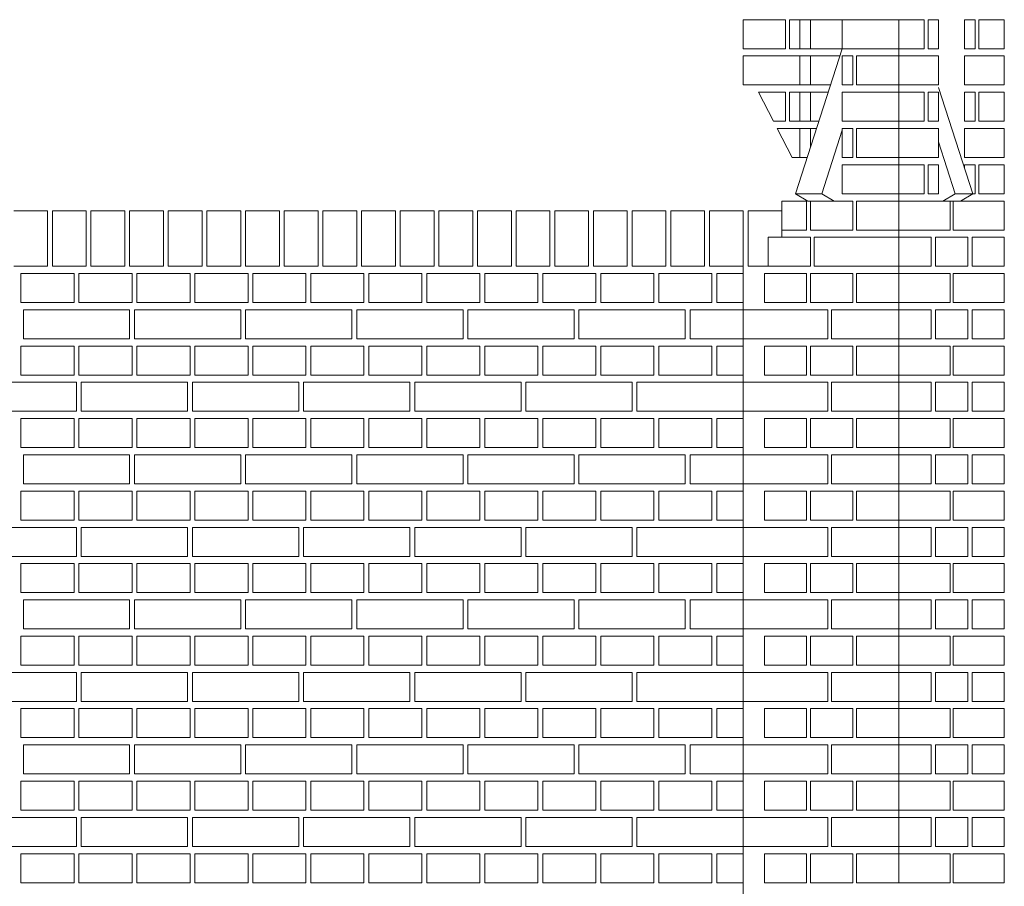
# Model space of a CAD drawing. Header units: millimetres. Extents: x -37887 to 94344, y -69777 to 116976.
# Tile 202 of 205: x 45285 to 47323, y 111678 to 113470. Entities that reach past the tile are written whole.
import ezdxf

# ---------------------------------------------------------------- set-up
doc = ezdxf.new("R2010")
doc.units = ezdxf.units.MM
doc.layers.add('02_odbudowa', color=7, linetype='Continuous', lineweight=30)
doc.layers.add('inwentarka dominiki', color=1, linetype='Continuous', lineweight=13)

# ---------------------------------------------------------------- blocks, each defined once
blk = doc.blocks.new('A$C548F19F9')
at = {"layer": 'inwentarka dominiki'}
for p, q in [((48177.1, 4531.6), (48177.1, 6316.6)), ((48059.9, 6256.6), (47963.1, 5956.6)), ((48259.5, 6176.1), (48330.3, 5956.6)), ((48059.9, 6087.9), (48017.5, 5956.6)), ((48259.5, 6063.7), (48294, 5956.6)), ((47963.1, 5956.6), (48017.5, 5956.6)), ((47963.1, 5956.6), (47988.9, 5941.6)), ((48017.5, 5956.6), (48043.3, 5941.6)), ((48294, 5956.6), (48268.2, 5941.6)), ((48330.3, 5956.6), (48294, 5956.6)), ((48330.3, 5956.6), (48304.5, 5941.6)), ((47988.9, 5941.6), (48043.3, 5941.6)), ((48304.5, 5941.6), (48268.2, 5941.6)), ((46345.2, 5921.6), (46415.2, 5921.6)), ((46415.2, 5921.6), (46415.2, 5806.6)), ((46425.2, 5921.6), (46495.2, 5921.6)), ((46425.2, 5921.6), (46425.2, 5806.6)), ((46495.2, 5921.6), (46495.2, 5806.6)), ((46505.2, 5921.6), (46575.2, 5921.6)), ((46505.2, 5921.6), (46505.2, 5806.6)), ((46575.2, 5921.6), (46575.2, 5806.6)), ((46585.2, 5921.6), (46655.2, 5921.6)), ((46585.2, 5921.6), (46585.2, 5806.6)), ((46655.2, 5921.6), (46655.2, 5806.6)), ((46665.2, 5921.6), (46735.2, 5921.6)), ((46665.2, 5921.6), (46665.2, 5806.6)), ((46735.2, 5921.6), (46735.2, 5806.6)), ((46745.2, 5921.6), (46815.2, 5921.6)), ((46745.2, 5921.6), (46745.2, 5806.6)), ((46815.2, 5921.6), (46815.2, 5806.6)), ((46825.2, 5921.6), (46895.2, 5921.6)), ((46825.2, 5921.6), (46825.2, 5806.6)), ((46895.2, 5921.6), (46895.2, 5806.6)), ((46905.2, 5921.6), (46975.2, 5921.6)), ((46905.2, 5921.6), (46905.2, 5806.6)), ((46975.2, 5921.6), (46975.2, 5806.6)), ((46985.2, 5921.6), (47055.2, 5921.6)), ((46985.2, 5921.6), (46985.2, 5806.6)), ((47055.2, 5921.6), (47055.2, 5806.6)), ((47065.2, 5921.6), (47135.2, 5921.6)), ((47065.2, 5921.6), (47065.2, 5806.6)), ((47135.2, 5921.6), (47135.2, 5806.6)), ((47145.2, 5921.6), (47215.2, 5921.6)), ((47145.2, 5921.6), (47145.2, 5806.6)), ((47215.2, 5921.6), (47215.2, 5806.6)), ((47225.2, 5921.6), (47295.2, 5921.6)), ((47225.2, 5921.6), (47225.2, 5806.6)), ((47295.2, 5921.6), (47295.2, 5806.6)), ((47305.2, 5921.6), (47375.2, 5921.6)), ((47305.2, 5921.6), (47305.2, 5806.6)), ((47375.2, 5921.6), (47375.2, 5806.6)), ((47385.2, 5921.6), (47455.2, 5921.6)), ((47385.2, 5921.6), (47385.2, 5806.6)), ((47455.2, 5921.6), (47455.2, 5806.6)), ((47465.2, 5921.6), (47535.2, 5921.6)), ((47465.2, 5921.6), (47465.2, 5806.6)), ((47535.2, 5921.6), (47535.2, 5806.6)), ((47545.2, 5921.6), (47615.2, 5921.6)), ((47545.2, 5921.6), (47545.2, 5806.6)), ((47615.2, 5921.6), (47615.2, 5806.6)), ((47625.2, 5921.6), (47695.2, 5921.6)), ((47625.2, 5921.6), (47625.2, 5806.6)), ((47695.2, 5921.6), (47695.2, 5806.6)), ((47705.2, 5921.6), (47775.2, 5921.6)), ((47705.2, 5921.6), (47705.2, 5806.6)), ((47775.2, 5921.6), (47775.2, 5806.6)), ((47785.2, 5921.6), (47855.2, 5921.6)), ((47785.2, 5921.6), (47785.2, 5806.6)), ((47855.2, 1591.6), (47855.2, 5921.6)), ((47865.2, 5921.6), (47935.2, 5921.6)), ((47865.2, 5921.6), (47865.2, 5806.6)), ((47935.2, 5921.6), (47935.2, 5866.6)), ((46345.2, 5806.6), (46415.2, 5806.6)), ((46425.2, 5806.6), (46495.2, 5806.6)), ((46505.2, 5806.6), (46575.2, 5806.6)), ((46585.2, 5806.6), (46655.2, 5806.6)), ((46665.2, 5806.6), (46735.2, 5806.6)), ((46745.2, 5806.6), (46815.2, 5806.6)), ((46825.2, 5806.6), (46895.2, 5806.6)), ((46905.2, 5806.6), (46975.2, 5806.6)), ((46985.2, 5806.6), (47055.2, 5806.6)), ((47065.2, 5806.6), (47135.2, 5806.6)), ((47145.2, 5806.6), (47215.2, 5806.6)), ((47225.2, 5806.6), (47295.2, 5806.6)), ((47305.2, 5806.6), (47375.2, 5806.6)), ((47385.2, 5806.6), (47455.2, 5806.6)), ((47465.2, 5806.6), (47535.2, 5806.6)), ((47545.2, 5806.6), (47615.2, 5806.6)), ((47625.2, 5806.6), (47695.2, 5806.6)), ((47705.2, 5806.6), (47775.2, 5806.6)), ((47785.2, 5806.6), (47855.2, 5806.6)), ((47865.2, 5806.6), (47906.8, 5806.6))]:
    blk.add_line(p, q, dxfattribs=at)
for points in [[(47942.6, 6256.6), (47855.2, 6256.6), (47855.2, 6316.6), (47942.6, 6316.6), (47942.6, 6256.6)], [(47972.4, 6256.6), (47950.6, 6256.6), (47950.6, 6316.6), (47972.4, 6316.6), (47972.4, 6256.6)], [(47994.3, 6256.6), (47972.4, 6256.6), (47972.4, 6316.6), (47994.3, 6316.6), (47994.3, 6256.6)], [(48059.9, 6256.6), (47994.3, 6256.6), (47994.3, 6316.6), (48059.9, 6316.6), (48059.9, 6256.6)], [(48177.1, 6256.6), (48177.1, 6316.6), (48059.9, 6316.6), (48059.9, 6256.6), (48177.1, 6256.6)], [(48229.7, 6316.6), (48177.1, 6316.6), (48177.1, 6256.6), (48229.7, 6256.6), (48229.7, 6316.6)], [(48259.5, 6256.6), (48237.6, 6256.6), (48237.6, 6316.6), (48259.5, 6316.6), (48259.5, 6256.6)], [(48313.1, 6256.6), (48335, 6256.6), (48335, 6316.6), (48313.1, 6316.6), (48313.1, 6256.6)], [(48343, 6316.6), (48395.5, 6316.6), (48395.5, 6256.6), (48343, 6256.6), (48343, 6316.6)], [(47855.2, 6181.6), (47855.2, 6241.6), (47972.4, 6241.6), (47972.4, 6181.6), (47855.2, 6181.6)], [(47994.3, 6181.6), (47972.4, 6181.6), (47972.4, 6241.6), (47994.3, 6241.6), (47994.3, 6181.6)], [(48035.7, 6181.6), (47994.3, 6181.6), (47994.3, 6241.6), (48055, 6241.6)], [(48059.9, 6181.6), (48081.7, 6181.6), (48081.7, 6241.6), (48059.9, 6241.6), (48059.9, 6181.6)], [(48089.7, 6181.6), (48177.1, 6181.6), (48177.1, 6241.6), (48089.7, 6241.6), (48089.7, 6181.6)], [(48259.5, 6181.6), (48259.5, 6241.6), (48177.1, 6241.6), (48177.1, 6181.6), (48259.5, 6181.6)], [(48313.1, 6181.6), (48313.1, 6241.6), (48395.5, 6241.6), (48395.5, 6181.6), (48313.1, 6181.6)], [(47942.6, 6106.6), (47917.6, 6106.6), (47886.8, 6166.6), (47942.6, 6166.6), (47942.6, 6106.6)], [(47972.4, 6106.6), (47950.6, 6106.6), (47950.6, 6166.6), (47972.4, 6166.6), (47972.4, 6106.6)], [(47994.3, 6106.6), (47972.4, 6106.6), (47972.4, 6166.6), (47994.3, 6166.6), (47994.3, 6106.6)], [(48011.5, 6106.6), (47994.3, 6106.6), (47994.3, 6166.6), (48030.8, 6166.6)], [(48177.1, 6106.6), (48177.1, 6166.6), (48059.9, 6166.6), (48059.9, 6106.6), (48177.1, 6106.6)], [(48229.7, 6166.6), (48177.1, 6166.6), (48177.1, 6106.6), (48229.7, 6106.6), (48229.7, 6166.6)], [(48259.5, 6106.6), (48237.6, 6106.6), (48237.6, 6166.6), (48259.5, 6166.6), (48259.5, 6106.6)], [(48313.1, 6106.6), (48335, 6106.6), (48335, 6166.6), (48313.1, 6166.6), (48313.1, 6106.6)], [(48343, 6166.6), (48395.5, 6166.6), (48395.5, 6106.6), (48343, 6106.6), (48343, 6166.6)], [(47956.1, 6031.6), (47925.3, 6091.6), (47972.4, 6091.6), (47972.4, 6031.6), (47956.1, 6031.6)], [(47987.3, 6031.6), (47972.4, 6031.6), (47972.4, 6091.6), (47994.3, 6091.6), (47994.3, 6053.3)], [(47994.3, 6053.3), (47994.3, 6091.6), (48006.6, 6091.6)], [(48059.9, 6031.6), (48081.7, 6031.6), (48081.7, 6091.6), (48059.9, 6091.6), (48059.9, 6031.6)], [(48089.7, 6031.6), (48177.1, 6031.6), (48177.1, 6091.6), (48089.7, 6091.6), (48089.7, 6031.6)], [(48259.5, 6031.6), (48259.5, 6091.6), (48177.1, 6091.6), (48177.1, 6031.6), (48259.5, 6031.6)], [(48313.1, 6031.6), (48313.1, 6091.6), (48395.5, 6091.6), (48395.5, 6031.6), (48313.1, 6031.6)], [(48177.1, 5956.6), (48177.1, 6016.6), (48059.9, 6016.6), (48059.9, 5956.6), (48177.1, 5956.6)], [(48229.7, 6016.6), (48177.1, 6016.6), (48177.1, 5956.6), (48229.7, 5956.6), (48229.7, 6016.6)], [(48259.5, 5956.6), (48237.6, 5956.6), (48237.6, 6016.6), (48259.5, 6016.6), (48259.5, 5956.6)], [(48330.3, 5956.6), (48335, 5956.6), (48335, 6016.6), (48313.1, 6016.6), (48313.1, 6009.8)], [(48343, 6016.6), (48395.5, 6016.6), (48395.5, 5956.6), (48343, 5956.6), (48343, 6016.6)], [(47935.2, 5881.6), (47986.3, 5881.6), (47986.3, 5941.6), (47935.2, 5941.6), (47935.2, 5881.6)], [(47994.3, 5881.6), (48081.7, 5881.6), (48081.7, 5941.6), (47994.3, 5941.6), (47994.3, 5881.6)], [(48089.7, 5881.6), (48177.1, 5881.6), (48177.1, 5941.6), (48089.7, 5941.6), (48089.7, 5881.6)], [(48283.3, 5881.6), (48283.3, 5941.6), (48177.1, 5941.6), (48177.1, 5881.6), (48283.3, 5881.6)], [(48395.5, 5881.6), (48395.5, 5941.6), (48289.4, 5941.6), (48289.4, 5881.6), (48395.5, 5881.6)], [(47906.8, 5806.6), (47994.3, 5806.6), (47994.3, 5866.6), (47906.8, 5866.6), (47906.8, 5806.6)], [(48177.1, 5806.6), (48177.1, 5866.6), (48002.2, 5866.6), (48002.2, 5806.6), (48177.1, 5806.6)], [(48243.8, 5866.6), (48177.1, 5866.6), (48177.1, 5806.6), (48243.8, 5806.6), (48243.8, 5866.6)], [(48319.7, 5866.6), (48252.9, 5866.6), (48252.9, 5806.6), (48319.7, 5806.6), (48319.7, 5866.6)], [(48395.5, 5866.6), (48328.8, 5866.6), (48328.8, 5806.6), (48395.5, 5806.6), (48395.5, 5866.6)], [(46470.2, 5791.6), (46470.2, 5731.6), (46360.2, 5731.6), (46360.2, 5791.6), (46470.2, 5791.6)], [(46590.2, 5791.6), (46590.2, 5731.6), (46480.2, 5731.6), (46480.2, 5791.6), (46590.2, 5791.6)], [(46710.2, 5791.6), (46710.2, 5731.6), (46600.2, 5731.6), (46600.2, 5791.6), (46710.2, 5791.6)], [(46830.2, 5791.6), (46830.2, 5731.6), (46720.2, 5731.6), (46720.2, 5791.6), (46830.2, 5791.6)], [(46950.2, 5791.6), (46950.2, 5731.6), (46840.2, 5731.6), (46840.2, 5791.6), (46950.2, 5791.6)], [(47070.2, 5791.6), (47070.2, 5731.6), (46960.2, 5731.6), (46960.2, 5791.6), (47070.2, 5791.6)], [(47190.2, 5791.6), (47190.2, 5731.6), (47080.2, 5731.6), (47080.2, 5791.6), (47190.2, 5791.6)], [(47310.2, 5791.6), (47310.2, 5731.6), (47200.2, 5731.6), (47200.2, 5791.6), (47310.2, 5791.6)], [(47430.2, 5791.6), (47430.2, 5731.6), (47320.2, 5731.6), (47320.2, 5791.6), (47430.2, 5791.6)], [(47550.2, 5791.6), (47550.2, 5731.6), (47440.2, 5731.6), (47440.2, 5791.6), (47550.2, 5791.6)], [(47670.2, 5791.6), (47670.2, 5731.6), (47560.2, 5731.6), (47560.2, 5791.6), (47670.2, 5791.6)], [(47790.2, 5791.6), (47790.2, 5731.6), (47680.2, 5731.6), (47680.2, 5791.6), (47790.2, 5791.6)], [(47855.2, 5791.6), (47855.2, 5731.6), (47800.2, 5731.6), (47800.2, 5791.6), (47855.2, 5791.6)], [(47898.9, 5731.6), (47986.3, 5731.6), (47986.3, 5791.6), (47898.9, 5791.6), (47898.9, 5731.6)], [(47994.3, 5731.6), (48081.7, 5731.6), (48081.7, 5791.6), (47994.3, 5791.6), (47994.3, 5731.6)], [(48089.7, 5731.6), (48177.1, 5731.6), (48177.1, 5791.6), (48089.7, 5791.6), (48089.7, 5731.6)], [(48283.3, 5731.6), (48283.3, 5791.6), (48177.1, 5791.6), (48177.1, 5731.6), (48283.3, 5731.6)], [(48395.5, 5731.6), (48395.5, 5791.6), (48289.4, 5791.6), (48289.4, 5731.6), (48395.5, 5731.6)], [(46585.2, 5716.6), (46585.2, 5656.6), (46365.2, 5656.6), (46365.2, 5716.6), (46585.2, 5716.6)], [(46815.2, 5716.6), (46815.2, 5656.6), (46595.2, 5656.6), (46595.2, 5716.6), (46815.2, 5716.6)], [(47045.2, 5716.6), (47045.2, 5656.6), (46825.2, 5656.6), (46825.2, 5716.6), (47045.2, 5716.6)], [(47275.2, 5716.6), (47275.2, 5656.6), (47055.2, 5656.6), (47055.2, 5716.6), (47275.2, 5716.6)], [(47505.2, 5716.6), (47505.2, 5656.6), (47285.2, 5656.6), (47285.2, 5716.6), (47505.2, 5716.6)], [(47735.2, 5716.6), (47735.2, 5656.6), (47515.2, 5656.6), (47515.2, 5716.6), (47735.2, 5716.6)], [(47855.2, 5716.6), (47855.2, 5656.6), (47745.2, 5656.6), (47745.2, 5716.6), (47855.2, 5716.6)], [(48030, 5656.6), (48030, 5716.6), (47855.2, 5716.6), (47855.2, 5656.6), (48030, 5656.6)], [(48177.1, 5656.6), (48177.1, 5716.6), (48038, 5716.6), (48038, 5656.6), (48177.1, 5656.6)], [(48243.8, 5716.6), (48177.1, 5716.6), (48177.1, 5656.6), (48243.8, 5656.6), (48243.8, 5716.6)], [(48319.7, 5716.6), (48252.9, 5716.6), (48252.9, 5656.6), (48319.7, 5656.6), (48319.7, 5716.6)], [(48395.5, 5716.6), (48328.8, 5716.6), (48328.8, 5656.6), (48395.5, 5656.6), (48395.5, 5716.6)], [(46470.2, 5641.6), (46470.2, 5581.6), (46360.2, 5581.6), (46360.2, 5641.6), (46470.2, 5641.6)], [(46590.2, 5641.6), (46590.2, 5581.6), (46480.2, 5581.6), (46480.2, 5641.6), (46590.2, 5641.6)], [(46710.2, 5641.6), (46710.2, 5581.6), (46600.2, 5581.6), (46600.2, 5641.6), (46710.2, 5641.6)], [(46830.2, 5641.6), (46830.2, 5581.6), (46720.2, 5581.6), (46720.2, 5641.6), (46830.2, 5641.6)], [(46950.2, 5641.6), (46950.2, 5581.6), (46840.2, 5581.6), (46840.2, 5641.6), (46950.2, 5641.6)], [(47070.2, 5641.6), (47070.2, 5581.6), (46960.2, 5581.6), (46960.2, 5641.6), (47070.2, 5641.6)], [(47190.2, 5641.6), (47190.2, 5581.6), (47080.2, 5581.6), (47080.2, 5641.6), (47190.2, 5641.6)], [(47310.2, 5641.6), (47310.2, 5581.6), (47200.2, 5581.6), (47200.2, 5641.6), (47310.2, 5641.6)], [(47430.2, 5641.6), (47430.2, 5581.6), (47320.2, 5581.6), (47320.2, 5641.6), (47430.2, 5641.6)], [(47550.2, 5641.6), (47550.2, 5581.6), (47440.2, 5581.6), (47440.2, 5641.6), (47550.2, 5641.6)], [(47670.2, 5641.6), (47670.2, 5581.6), (47560.2, 5581.6), (47560.2, 5641.6), (47670.2, 5641.6)], [(47790.2, 5641.6), (47790.2, 5581.6), (47680.2, 5581.6), (47680.2, 5641.6), (47790.2, 5641.6)], [(47855.2, 5641.6), (47855.2, 5581.6), (47800.2, 5581.6), (47800.2, 5641.6), (47855.2, 5641.6)], [(47898.9, 5581.6), (47986.3, 5581.6), (47986.3, 5641.6), (47898.9, 5641.6), (47898.9, 5581.6)], [(47994.3, 5581.6), (48081.7, 5581.6), (48081.7, 5641.6), (47994.3, 5641.6), (47994.3, 5581.6)], [(48089.7, 5581.6), (48177.1, 5581.6), (48177.1, 5641.6), (48089.7, 5641.6), (48089.7, 5581.6)], [(48283.3, 5581.6), (48283.3, 5641.6), (48177.1, 5641.6), (48177.1, 5581.6), (48283.3, 5581.6)], [(48395.5, 5581.6), (48395.5, 5641.6), (48289.4, 5641.6), (48289.4, 5581.6), (48395.5, 5581.6)], [(46475.2, 5566.6), (46475.2, 5506.6), (46255.2, 5506.6), (46255.2, 5566.6), (46475.2, 5566.6)], [(46705.2, 5566.6), (46705.2, 5506.6), (46485.2, 5506.6), (46485.2, 5566.6), (46705.2, 5566.6)], [(46935.2, 5566.6), (46935.2, 5506.6), (46715.2, 5506.6), (46715.2, 5566.6), (46935.2, 5566.6)], [(47165.2, 5566.6), (47165.2, 5506.6), (46945.2, 5506.6), (46945.2, 5566.6), (47165.2, 5566.6)], [(47395.2, 5566.6), (47395.2, 5506.6), (47175.2, 5506.6), (47175.2, 5566.6), (47395.2, 5566.6)], [(47625.2, 5566.6), (47625.2, 5506.6), (47405.2, 5506.6), (47405.2, 5566.6), (47625.2, 5566.6)], [(47855.2, 5566.6), (47855.2, 5506.6), (47635.2, 5506.6), (47635.2, 5566.6), (47855.2, 5566.6)], [(48030, 5506.6), (48030, 5566.6), (47855.2, 5566.6), (47855.2, 5506.6), (48030, 5506.6)], [(48177.1, 5506.6), (48177.1, 5566.6), (48038, 5566.6), (48038, 5506.6), (48177.1, 5506.6)], [(48243.8, 5566.6), (48177.1, 5566.6), (48177.1, 5506.6), (48243.8, 5506.6), (48243.8, 5566.6)], [(48319.7, 5566.6), (48252.9, 5566.6), (48252.9, 5506.6), (48319.7, 5506.6), (48319.7, 5566.6)], [(48395.5, 5566.6), (48328.8, 5566.6), (48328.8, 5506.6), (48395.5, 5506.6), (48395.5, 5566.6)], [(46470.2, 5491.6), (46470.2, 5431.6), (46360.2, 5431.6), (46360.2, 5491.6), (46470.2, 5491.6)], [(46590.2, 5491.6), (46590.2, 5431.6), (46480.2, 5431.6), (46480.2, 5491.6), (46590.2, 5491.6)], [(46710.2, 5491.6), (46710.2, 5431.6), (46600.2, 5431.6), (46600.2, 5491.6), (46710.2, 5491.6)], [(46830.2, 5491.6), (46830.2, 5431.6), (46720.2, 5431.6), (46720.2, 5491.6), (46830.2, 5491.6)], [(46950.2, 5491.6), (46950.2, 5431.6), (46840.2, 5431.6), (46840.2, 5491.6), (46950.2, 5491.6)], [(47070.2, 5491.6), (47070.2, 5431.6), (46960.2, 5431.6), (46960.2, 5491.6), (47070.2, 5491.6)], [(47190.2, 5491.6), (47190.2, 5431.6), (47080.2, 5431.6), (47080.2, 5491.6), (47190.2, 5491.6)], [(47310.2, 5491.6), (47310.2, 5431.6), (47200.2, 5431.6), (47200.2, 5491.6), (47310.2, 5491.6)], [(47430.2, 5491.6), (47430.2, 5431.6), (47320.2, 5431.6), (47320.2, 5491.6), (47430.2, 5491.6)], [(47550.2, 5491.6), (47550.2, 5431.6), (47440.2, 5431.6), (47440.2, 5491.6), (47550.2, 5491.6)], [(47670.2, 5491.6), (47670.2, 5431.6), (47560.2, 5431.6), (47560.2, 5491.6), (47670.2, 5491.6)], [(47790.2, 5491.6), (47790.2, 5431.6), (47680.2, 5431.6), (47680.2, 5491.6), (47790.2, 5491.6)], [(47855.2, 5491.6), (47855.2, 5431.6), (47800.2, 5431.6), (47800.2, 5491.6), (47855.2, 5491.6)], [(47898.9, 5431.6), (47986.3, 5431.6), (47986.3, 5491.6), (47898.9, 5491.6), (47898.9, 5431.6)], [(47994.3, 5431.6), (48081.7, 5431.6), (48081.7, 5491.6), (47994.3, 5491.6), (47994.3, 5431.6)], [(48089.7, 5431.6), (48177.1, 5431.6), (48177.1, 5491.6), (48089.7, 5491.6), (48089.7, 5431.6)], [(48283.3, 5431.6), (48283.3, 5491.6), (48177.1, 5491.6), (48177.1, 5431.6), (48283.3, 5431.6)], [(48395.5, 5431.6), (48395.5, 5491.6), (48289.4, 5491.6), (48289.4, 5431.6), (48395.5, 5431.6)], [(46585.2, 5416.6), (46585.2, 5356.6), (46365.2, 5356.6), (46365.2, 5416.6), (46585.2, 5416.6)], [(46815.2, 5416.6), (46815.2, 5356.6), (46595.2, 5356.6), (46595.2, 5416.6), (46815.2, 5416.6)], [(47045.2, 5416.6), (47045.2, 5356.6), (46825.2, 5356.6), (46825.2, 5416.6), (47045.2, 5416.6)], [(47275.2, 5416.6), (47275.2, 5356.6), (47055.2, 5356.6), (47055.2, 5416.6), (47275.2, 5416.6)], [(47505.2, 5416.6), (47505.2, 5356.6), (47285.2, 5356.6), (47285.2, 5416.6), (47505.2, 5416.6)], [(47735.2, 5416.6), (47735.2, 5356.6), (47515.2, 5356.6), (47515.2, 5416.6), (47735.2, 5416.6)], [(47855.2, 5416.6), (47855.2, 5356.6), (47745.2, 5356.6), (47745.2, 5416.6), (47855.2, 5416.6)], [(48030, 5356.6), (48030, 5416.6), (47855.2, 5416.6), (47855.2, 5356.6), (48030, 5356.6)], [(48177.1, 5356.6), (48177.1, 5416.6), (48038, 5416.6), (48038, 5356.6), (48177.1, 5356.6)], [(48243.8, 5416.6), (48177.1, 5416.6), (48177.1, 5356.6), (48243.8, 5356.6), (48243.8, 5416.6)], [(48319.7, 5416.6), (48252.9, 5416.6), (48252.9, 5356.6), (48319.7, 5356.6), (48319.7, 5416.6)], [(48395.5, 5416.6), (48328.8, 5416.6), (48328.8, 5356.6), (48395.5, 5356.6), (48395.5, 5416.6)], [(46470.2, 5341.6), (46470.2, 5281.6), (46360.2, 5281.6), (46360.2, 5341.6), (46470.2, 5341.6)], [(46590.2, 5341.6), (46590.2, 5281.6), (46480.2, 5281.6), (46480.2, 5341.6), (46590.2, 5341.6)], [(46710.2, 5341.6), (46710.2, 5281.6), (46600.2, 5281.6), (46600.2, 5341.6), (46710.2, 5341.6)], [(46830.2, 5341.6), (46830.2, 5281.6), (46720.2, 5281.6), (46720.2, 5341.6), (46830.2, 5341.6)], [(46950.2, 5341.6), (46950.2, 5281.6), (46840.2, 5281.6), (46840.2, 5341.6), (46950.2, 5341.6)], [(47070.2, 5341.6), (47070.2, 5281.6), (46960.2, 5281.6), (46960.2, 5341.6), (47070.2, 5341.6)], [(47190.2, 5341.6), (47190.2, 5281.6), (47080.2, 5281.6), (47080.2, 5341.6), (47190.2, 5341.6)], [(47310.2, 5341.6), (47310.2, 5281.6), (47200.2, 5281.6), (47200.2, 5341.6), (47310.2, 5341.6)], [(47430.2, 5341.6), (47430.2, 5281.6), (47320.2, 5281.6), (47320.2, 5341.6), (47430.2, 5341.6)], [(47550.2, 5341.6), (47550.2, 5281.6), (47440.2, 5281.6), (47440.2, 5341.6), (47550.2, 5341.6)], [(47670.2, 5341.6), (47670.2, 5281.6), (47560.2, 5281.6), (47560.2, 5341.6), (47670.2, 5341.6)], [(47790.2, 5341.6), (47790.2, 5281.6), (47680.2, 5281.6), (47680.2, 5341.6), (47790.2, 5341.6)], [(47855.2, 5341.6), (47855.2, 5281.6), (47800.2, 5281.6), (47800.2, 5341.6), (47855.2, 5341.6)], [(47898.9, 5281.6), (47986.3, 5281.6), (47986.3, 5341.6), (47898.9, 5341.6), (47898.9, 5281.6)], [(47994.3, 5281.6), (48081.7, 5281.6), (48081.7, 5341.6), (47994.3, 5341.6), (47994.3, 5281.6)], [(48089.7, 5281.6), (48177.1, 5281.6), (48177.1, 5341.6), (48089.7, 5341.6), (48089.7, 5281.6)], [(48283.3, 5281.6), (48283.3, 5341.6), (48177.1, 5341.6), (48177.1, 5281.6), (48283.3, 5281.6)], [(48395.5, 5281.6), (48395.5, 5341.6), (48289.4, 5341.6), (48289.4, 5281.6), (48395.5, 5281.6)], [(46475.2, 5266.6), (46475.2, 5206.6), (46255.2, 5206.6), (46255.2, 5266.6), (46475.2, 5266.6)], [(46705.2, 5266.6), (46705.2, 5206.6), (46485.2, 5206.6), (46485.2, 5266.6), (46705.2, 5266.6)], [(46935.2, 5266.6), (46935.2, 5206.6), (46715.2, 5206.6), (46715.2, 5266.6), (46935.2, 5266.6)], [(47165.2, 5266.6), (47165.2, 5206.6), (46945.2, 5206.6), (46945.2, 5266.6), (47165.2, 5266.6)], [(47395.2, 5266.6), (47395.2, 5206.6), (47175.2, 5206.6), (47175.2, 5266.6), (47395.2, 5266.6)], [(47625.2, 5266.6), (47625.2, 5206.6), (47405.2, 5206.6), (47405.2, 5266.6), (47625.2, 5266.6)], [(47855.2, 5266.6), (47855.2, 5206.6), (47635.2, 5206.6), (47635.2, 5266.6), (47855.2, 5266.6)], [(48030, 5206.6), (48030, 5266.6), (47855.2, 5266.6), (47855.2, 5206.6), (48030, 5206.6)], [(48177.1, 5206.6), (48177.1, 5266.6), (48038, 5266.6), (48038, 5206.6), (48177.1, 5206.6)], [(48243.8, 5266.6), (48177.1, 5266.6), (48177.1, 5206.6), (48243.8, 5206.6), (48243.8, 5266.6)], [(48319.7, 5266.6), (48252.9, 5266.6), (48252.9, 5206.6), (48319.7, 5206.6), (48319.7, 5266.6)], [(48395.5, 5266.6), (48328.8, 5266.6), (48328.8, 5206.6), (48395.5, 5206.6), (48395.5, 5266.6)], [(46470.2, 5191.6), (46470.2, 5131.6), (46360.2, 5131.6), (46360.2, 5191.6), (46470.2, 5191.6)], [(46590.2, 5191.6), (46590.2, 5131.6), (46480.2, 5131.6), (46480.2, 5191.6), (46590.2, 5191.6)], [(46710.2, 5191.6), (46710.2, 5131.6), (46600.2, 5131.6), (46600.2, 5191.6), (46710.2, 5191.6)], [(46830.2, 5191.6), (46830.2, 5131.6), (46720.2, 5131.6), (46720.2, 5191.6), (46830.2, 5191.6)], [(46950.2, 5191.6), (46950.2, 5131.6), (46840.2, 5131.6), (46840.2, 5191.6), (46950.2, 5191.6)], [(47070.2, 5191.6), (47070.2, 5131.6), (46960.2, 5131.6), (46960.2, 5191.6), (47070.2, 5191.6)], [(47190.2, 5191.6), (47190.2, 5131.6), (47080.2, 5131.6), (47080.2, 5191.6), (47190.2, 5191.6)], [(47310.2, 5191.6), (47310.2, 5131.6), (47200.2, 5131.6), (47200.2, 5191.6), (47310.2, 5191.6)], [(47430.2, 5191.6), (47430.2, 5131.6), (47320.2, 5131.6), (47320.2, 5191.6), (47430.2, 5191.6)], [(47550.2, 5191.6), (47550.2, 5131.6), (47440.2, 5131.6), (47440.2, 5191.6), (47550.2, 5191.6)], [(47670.2, 5191.6), (47670.2, 5131.6), (47560.2, 5131.6), (47560.2, 5191.6), (47670.2, 5191.6)], [(47790.2, 5191.6), (47790.2, 5131.6), (47680.2, 5131.6), (47680.2, 5191.6), (47790.2, 5191.6)], [(47855.2, 5191.6), (47855.2, 5131.6), (47800.2, 5131.6), (47800.2, 5191.6), (47855.2, 5191.6)], [(47898.9, 5131.6), (47986.3, 5131.6), (47986.3, 5191.6), (47898.9, 5191.6), (47898.9, 5131.6)], [(47994.3, 5131.6), (48081.7, 5131.6), (48081.7, 5191.6), (47994.3, 5191.6), (47994.3, 5131.6)], [(48089.7, 5131.6), (48177.1, 5131.6), (48177.1, 5191.6), (48089.7, 5191.6), (48089.7, 5131.6)], [(48283.3, 5131.6), (48283.3, 5191.6), (48177.1, 5191.6), (48177.1, 5131.6), (48283.3, 5131.6)], [(48395.5, 5131.6), (48395.5, 5191.6), (48289.4, 5191.6), (48289.4, 5131.6), (48395.5, 5131.6)], [(46585.2, 5116.6), (46585.2, 5056.6), (46365.2, 5056.6), (46365.2, 5116.6), (46585.2, 5116.6)], [(46815.2, 5116.6), (46815.2, 5056.6), (46595.2, 5056.6), (46595.2, 5116.6), (46815.2, 5116.6)], [(47045.2, 5116.6), (47045.2, 5056.6), (46825.2, 5056.6), (46825.2, 5116.6), (47045.2, 5116.6)], [(47275.2, 5116.6), (47275.2, 5056.6), (47055.2, 5056.6), (47055.2, 5116.6), (47275.2, 5116.6)], [(47505.2, 5116.6), (47505.2, 5056.6), (47285.2, 5056.6), (47285.2, 5116.6), (47505.2, 5116.6)], [(47735.2, 5116.6), (47735.2, 5056.6), (47515.2, 5056.6), (47515.2, 5116.6), (47735.2, 5116.6)], [(47855.2, 5116.6), (47855.2, 5056.6), (47745.2, 5056.6), (47745.2, 5116.6), (47855.2, 5116.6)], [(48030, 5056.6), (48030, 5116.6), (47855.2, 5116.6), (47855.2, 5056.6), (48030, 5056.6)], [(48177.1, 5056.6), (48177.1, 5116.6), (48038, 5116.6), (48038, 5056.6), (48177.1, 5056.6)], [(48243.8, 5116.6), (48177.1, 5116.6), (48177.1, 5056.6), (48243.8, 5056.6), (48243.8, 5116.6)], [(48319.7, 5116.6), (48252.9, 5116.6), (48252.9, 5056.6), (48319.7, 5056.6), (48319.7, 5116.6)], [(48395.5, 5116.6), (48328.8, 5116.6), (48328.8, 5056.6), (48395.5, 5056.6), (48395.5, 5116.6)], [(46470.2, 5041.6), (46470.2, 4981.6), (46360.2, 4981.6), (46360.2, 5041.6), (46470.2, 5041.6)], [(46590.2, 5041.6), (46590.2, 4981.6), (46480.2, 4981.6), (46480.2, 5041.6), (46590.2, 5041.6)], [(46710.2, 5041.6), (46710.2, 4981.6), (46600.2, 4981.6), (46600.2, 5041.6), (46710.2, 5041.6)], [(46830.2, 5041.6), (46830.2, 4981.6), (46720.2, 4981.6), (46720.2, 5041.6), (46830.2, 5041.6)], [(46950.2, 5041.6), (46950.2, 4981.6), (46840.2, 4981.6), (46840.2, 5041.6), (46950.2, 5041.6)], [(47070.2, 5041.6), (47070.2, 4981.6), (46960.2, 4981.6), (46960.2, 5041.6), (47070.2, 5041.6)], [(47190.2, 5041.6), (47190.2, 4981.6), (47080.2, 4981.6), (47080.2, 5041.6), (47190.2, 5041.6)], [(47310.2, 5041.6), (47310.2, 4981.6), (47200.2, 4981.6), (47200.2, 5041.6), (47310.2, 5041.6)], [(47430.2, 5041.6), (47430.2, 4981.6), (47320.2, 4981.6), (47320.2, 5041.6), (47430.2, 5041.6)], [(47550.2, 5041.6), (47550.2, 4981.6), (47440.2, 4981.6), (47440.2, 5041.6), (47550.2, 5041.6)], [(47670.2, 5041.6), (47670.2, 4981.6), (47560.2, 4981.6), (47560.2, 5041.6), (47670.2, 5041.6)], [(47790.2, 5041.6), (47790.2, 4981.6), (47680.2, 4981.6), (47680.2, 5041.6), (47790.2, 5041.6)], [(47855.2, 5041.6), (47855.2, 4981.6), (47800.2, 4981.6), (47800.2, 5041.6), (47855.2, 5041.6)], [(47898.9, 4981.6), (47986.3, 4981.6), (47986.3, 5041.6), (47898.9, 5041.6), (47898.9, 4981.6)], [(47994.3, 4981.6), (48081.7, 4981.6), (48081.7, 5041.6), (47994.3, 5041.6), (47994.3, 4981.6)], [(48089.7, 4981.6), (48177.1, 4981.6), (48177.1, 5041.6), (48089.7, 5041.6), (48089.7, 4981.6)], [(48283.3, 4981.6), (48283.3, 5041.6), (48177.1, 5041.6), (48177.1, 4981.6), (48283.3, 4981.6)], [(48395.5, 4981.6), (48395.5, 5041.6), (48289.4, 5041.6), (48289.4, 4981.6), (48395.5, 4981.6)], [(46475.2, 4966.6), (46475.2, 4906.6), (46255.2, 4906.6), (46255.2, 4966.6), (46475.2, 4966.6)], [(46705.2, 4966.6), (46705.2, 4906.6), (46485.2, 4906.6), (46485.2, 4966.6), (46705.2, 4966.6)], [(46935.2, 4966.6), (46935.2, 4906.6), (46715.2, 4906.6), (46715.2, 4966.6), (46935.2, 4966.6)], [(47165.2, 4966.6), (47165.2, 4906.6), (46945.2, 4906.6), (46945.2, 4966.6), (47165.2, 4966.6)], [(47395.2, 4966.6), (47395.2, 4906.6), (47175.2, 4906.6), (47175.2, 4966.6), (47395.2, 4966.6)], [(47625.2, 4966.6), (47625.2, 4906.6), (47405.2, 4906.6), (47405.2, 4966.6), (47625.2, 4966.6)], [(47855.2, 4966.6), (47855.2, 4906.6), (47635.2, 4906.6), (47635.2, 4966.6), (47855.2, 4966.6)], [(48030, 4906.6), (48030, 4966.6), (47855.2, 4966.6), (47855.2, 4906.6), (48030, 4906.6)], [(48177.1, 4906.6), (48177.1, 4966.6), (48038, 4966.6), (48038, 4906.6), (48177.1, 4906.6)], [(48243.8, 4966.6), (48177.1, 4966.6), (48177.1, 4906.6), (48243.8, 4906.6), (48243.8, 4966.6)], [(48319.7, 4966.6), (48252.9, 4966.6), (48252.9, 4906.6), (48319.7, 4906.6), (48319.7, 4966.6)], [(48395.5, 4966.6), (48328.8, 4966.6), (48328.8, 4906.6), (48395.5, 4906.6), (48395.5, 4966.6)], [(46470.2, 4891.6), (46470.2, 4831.6), (46360.2, 4831.6), (46360.2, 4891.6), (46470.2, 4891.6)], [(46590.2, 4891.6), (46590.2, 4831.6), (46480.2, 4831.6), (46480.2, 4891.6), (46590.2, 4891.6)], [(46710.2, 4891.6), (46710.2, 4831.6), (46600.2, 4831.6), (46600.2, 4891.6), (46710.2, 4891.6)], [(46830.2, 4891.6), (46830.2, 4831.6), (46720.2, 4831.6), (46720.2, 4891.6), (46830.2, 4891.6)], [(46950.2, 4891.6), (46950.2, 4831.6), (46840.2, 4831.6), (46840.2, 4891.6), (46950.2, 4891.6)], [(47070.2, 4891.6), (47070.2, 4831.6), (46960.2, 4831.6), (46960.2, 4891.6), (47070.2, 4891.6)], [(47190.2, 4891.6), (47190.2, 4831.6), (47080.2, 4831.6), (47080.2, 4891.6), (47190.2, 4891.6)], [(47310.2, 4891.6), (47310.2, 4831.6), (47200.2, 4831.6), (47200.2, 4891.6), (47310.2, 4891.6)], [(47430.2, 4891.6), (47430.2, 4831.6), (47320.2, 4831.6), (47320.2, 4891.6), (47430.2, 4891.6)], [(47550.2, 4891.6), (47550.2, 4831.6), (47440.2, 4831.6), (47440.2, 4891.6), (47550.2, 4891.6)], [(47670.2, 4891.6), (47670.2, 4831.6), (47560.2, 4831.6), (47560.2, 4891.6), (47670.2, 4891.6)], [(47790.2, 4891.6), (47790.2, 4831.6), (47680.2, 4831.6), (47680.2, 4891.6), (47790.2, 4891.6)], [(47855.2, 4891.6), (47855.2, 4831.6), (47800.2, 4831.6), (47800.2, 4891.6), (47855.2, 4891.6)], [(47898.9, 4831.6), (47986.3, 4831.6), (47986.3, 4891.6), (47898.9, 4891.6), (47898.9, 4831.6)], [(47994.3, 4831.6), (48081.7, 4831.6), (48081.7, 4891.6), (47994.3, 4891.6), (47994.3, 4831.6)], [(48089.7, 4831.6), (48177.1, 4831.6), (48177.1, 4891.6), (48089.7, 4891.6), (48089.7, 4831.6)], [(48283.3, 4831.6), (48283.3, 4891.6), (48177.1, 4891.6), (48177.1, 4831.6), (48283.3, 4831.6)], [(48395.5, 4831.6), (48395.5, 4891.6), (48289.4, 4891.6), (48289.4, 4831.6), (48395.5, 4831.6)], [(46585.2, 4816.6), (46585.2, 4756.6), (46365.2, 4756.6), (46365.2, 4816.6), (46585.2, 4816.6)], [(46815.2, 4816.6), (46815.2, 4756.6), (46595.2, 4756.6), (46595.2, 4816.6), (46815.2, 4816.6)], [(47045.2, 4816.6), (47045.2, 4756.6), (46825.2, 4756.6), (46825.2, 4816.6), (47045.2, 4816.6)], [(47275.2, 4816.6), (47275.2, 4756.6), (47055.2, 4756.6), (47055.2, 4816.6), (47275.2, 4816.6)], [(47505.2, 4816.6), (47505.2, 4756.6), (47285.2, 4756.6), (47285.2, 4816.6), (47505.2, 4816.6)], [(47735.2, 4816.6), (47735.2, 4756.6), (47515.2, 4756.6), (47515.2, 4816.6), (47735.2, 4816.6)], [(47855.2, 4816.6), (47855.2, 4756.6), (47745.2, 4756.6), (47745.2, 4816.6), (47855.2, 4816.6)], [(48030, 4756.6), (48030, 4816.6), (47855.2, 4816.6), (47855.2, 4756.6), (48030, 4756.6)], [(48177.1, 4756.6), (48177.1, 4816.6), (48038, 4816.6), (48038, 4756.6), (48177.1, 4756.6)], [(48243.8, 4816.6), (48177.1, 4816.6), (48177.1, 4756.6), (48243.8, 4756.6), (48243.8, 4816.6)], [(48319.7, 4816.6), (48252.9, 4816.6), (48252.9, 4756.6), (48319.7, 4756.6), (48319.7, 4816.6)], [(48395.5, 4816.6), (48328.8, 4816.6), (48328.8, 4756.6), (48395.5, 4756.6), (48395.5, 4816.6)], [(46470.2, 4741.6), (46470.2, 4681.6), (46360.2, 4681.6), (46360.2, 4741.6), (46470.2, 4741.6)], [(46590.2, 4741.6), (46590.2, 4681.6), (46480.2, 4681.6), (46480.2, 4741.6), (46590.2, 4741.6)], [(46710.2, 4741.6), (46710.2, 4681.6), (46600.2, 4681.6), (46600.2, 4741.6), (46710.2, 4741.6)], [(46830.2, 4741.6), (46830.2, 4681.6), (46720.2, 4681.6), (46720.2, 4741.6), (46830.2, 4741.6)], [(46950.2, 4741.6), (46950.2, 4681.6), (46840.2, 4681.6), (46840.2, 4741.6), (46950.2, 4741.6)], [(47070.2, 4741.6), (47070.2, 4681.6), (46960.2, 4681.6), (46960.2, 4741.6), (47070.2, 4741.6)], [(47190.2, 4741.6), (47190.2, 4681.6), (47080.2, 4681.6), (47080.2, 4741.6), (47190.2, 4741.6)], [(47310.2, 4741.6), (47310.2, 4681.6), (47200.2, 4681.6), (47200.2, 4741.6), (47310.2, 4741.6)], [(47430.2, 4741.6), (47430.2, 4681.6), (47320.2, 4681.6), (47320.2, 4741.6), (47430.2, 4741.6)], [(47550.2, 4741.6), (47550.2, 4681.6), (47440.2, 4681.6), (47440.2, 4741.6), (47550.2, 4741.6)], [(47670.2, 4741.6), (47670.2, 4681.6), (47560.2, 4681.6), (47560.2, 4741.6), (47670.2, 4741.6)], [(47790.2, 4741.6), (47790.2, 4681.6), (47680.2, 4681.6), (47680.2, 4741.6), (47790.2, 4741.6)], [(47855.2, 4741.6), (47855.2, 4681.6), (47800.2, 4681.6), (47800.2, 4741.6), (47855.2, 4741.6)], [(47898.9, 4681.6), (47986.3, 4681.6), (47986.3, 4741.6), (47898.9, 4741.6), (47898.9, 4681.6)], [(47994.3, 4681.6), (48081.7, 4681.6), (48081.7, 4741.6), (47994.3, 4741.6), (47994.3, 4681.6)], [(48089.7, 4681.6), (48177.1, 4681.6), (48177.1, 4741.6), (48089.7, 4741.6), (48089.7, 4681.6)], [(48283.3, 4681.6), (48283.3, 4741.6), (48177.1, 4741.6), (48177.1, 4681.6), (48283.3, 4681.6)], [(48395.5, 4681.6), (48395.5, 4741.6), (48289.4, 4741.6), (48289.4, 4681.6), (48395.5, 4681.6)], [(46475.2, 4666.6), (46475.2, 4606.6), (46255.2, 4606.6), (46255.2, 4666.6), (46475.2, 4666.6)], [(46705.2, 4666.6), (46705.2, 4606.6), (46485.2, 4606.6), (46485.2, 4666.6), (46705.2, 4666.6)], [(46935.2, 4666.6), (46935.2, 4606.6), (46715.2, 4606.6), (46715.2, 4666.6), (46935.2, 4666.6)], [(47165.2, 4666.6), (47165.2, 4606.6), (46945.2, 4606.6), (46945.2, 4666.6), (47165.2, 4666.6)], [(47395.2, 4666.6), (47395.2, 4606.6), (47175.2, 4606.6), (47175.2, 4666.6), (47395.2, 4666.6)], [(47625.2, 4666.6), (47625.2, 4606.6), (47405.2, 4606.6), (47405.2, 4666.6), (47625.2, 4666.6)], [(47855.2, 4666.6), (47855.2, 4606.6), (47635.2, 4606.6), (47635.2, 4666.6), (47855.2, 4666.6)], [(48030, 4606.6), (48030, 4666.6), (47855.2, 4666.6), (47855.2, 4606.6), (48030, 4606.6)], [(48177.1, 4606.6), (48177.1, 4666.6), (48038, 4666.6), (48038, 4606.6), (48177.1, 4606.6)], [(48243.8, 4666.6), (48177.1, 4666.6), (48177.1, 4606.6), (48243.8, 4606.6), (48243.8, 4666.6)], [(48319.7, 4666.6), (48252.9, 4666.6), (48252.9, 4606.6), (48319.7, 4606.6), (48319.7, 4666.6)], [(48395.5, 4666.6), (48328.8, 4666.6), (48328.8, 4606.6), (48395.5, 4606.6), (48395.5, 4666.6)], [(46470.2, 4591.6), (46470.2, 4531.6), (46360.2, 4531.6), (46360.2, 4591.6), (46470.2, 4591.6)], [(46590.2, 4591.6), (46590.2, 4531.6), (46480.2, 4531.6), (46480.2, 4591.6), (46590.2, 4591.6)], [(46710.2, 4591.6), (46710.2, 4531.6), (46600.2, 4531.6), (46600.2, 4591.6), (46710.2, 4591.6)], [(46830.2, 4591.6), (46830.2, 4531.6), (46720.2, 4531.6), (46720.2, 4591.6), (46830.2, 4591.6)], [(46950.2, 4591.6), (46950.2, 4531.6), (46840.2, 4531.6), (46840.2, 4591.6), (46950.2, 4591.6)], [(47070.2, 4591.6), (47070.2, 4531.6), (46960.2, 4531.6), (46960.2, 4591.6), (47070.2, 4591.6)], [(47190.2, 4591.6), (47190.2, 4531.6), (47080.2, 4531.6), (47080.2, 4591.6), (47190.2, 4591.6)], [(47310.2, 4591.6), (47310.2, 4531.6), (47200.2, 4531.6), (47200.2, 4591.6), (47310.2, 4591.6)], [(47430.2, 4591.6), (47430.2, 4531.6), (47320.2, 4531.6), (47320.2, 4591.6), (47430.2, 4591.6)], [(47550.2, 4591.6), (47550.2, 4531.6), (47440.2, 4531.6), (47440.2, 4591.6), (47550.2, 4591.6)], [(47670.2, 4591.6), (47670.2, 4531.6), (47560.2, 4531.6), (47560.2, 4591.6), (47670.2, 4591.6)], [(47790.2, 4591.6), (47790.2, 4531.6), (47680.2, 4531.6), (47680.2, 4591.6), (47790.2, 4591.6)], [(47855.2, 4591.6), (47855.2, 4531.6), (47800.2, 4531.6), (47800.2, 4591.6), (47855.2, 4591.6)], [(47898.9, 4531.6), (47986.3, 4531.6), (47986.3, 4591.6), (47898.9, 4591.6), (47898.9, 4531.6)], [(47994.3, 4531.6), (48081.7, 4531.6), (48081.7, 4591.6), (47994.3, 4591.6), (47994.3, 4531.6)], [(48089.7, 4531.6), (48177.1, 4531.6), (48177.1, 4591.6), (48089.7, 4591.6), (48089.7, 4531.6)], [(48283.3, 4531.6), (48283.3, 4591.6), (48177.1, 4591.6), (48177.1, 4531.6), (48283.3, 4531.6)], [(48395.5, 4531.6), (48395.5, 4591.6), (48289.4, 4591.6), (48289.4, 4531.6), (48395.5, 4531.6)]]:
    blk.add_lwpolyline(points, dxfattribs=at)

msp = doc.modelspace()

# ---------------------------------------------------------------- block references
at = {"layer": '02_odbudowa'}
msp.add_blockref('A$C548F19F9', (-1072.5, 107153.6), dxfattribs=at)

doc.saveas('drawing.dxf')
